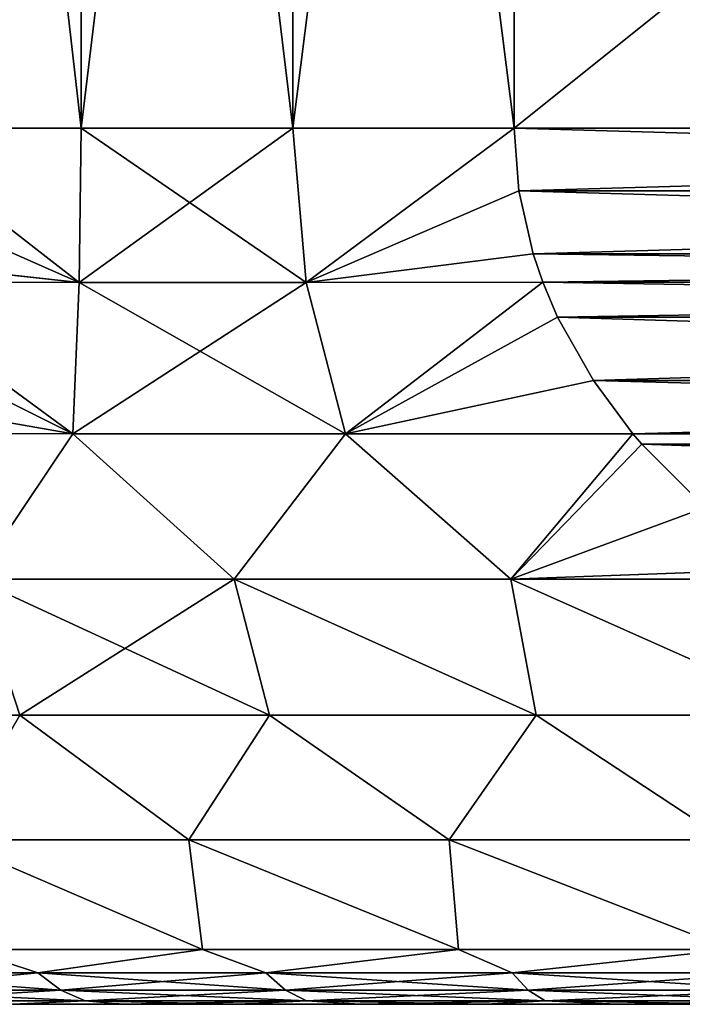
# Model space of a CAD drawing. Header units: millimetres. Extents: x -139 to 106, y -8 to 139.
# Tile 132 of 256: x -83.76 to -80.73, y 28.54 to 33.03. Entities that reach past the tile are written whole.
import ezdxf

# ---------------------------------------------------------------- set-up
doc = ezdxf.new("R2010")
doc.units = ezdxf.units.MM
doc.header["$LTSCALE"] = 53.842063
for name, color, linetype in [('390', 7, 'CONTINUOUS'), ('395', 7, 'CONTINUOUS'), ('396', 7, 'CONTINUOUS'), ('399', 7, 'CONTINUOUS'), ('402', 7, 'CONTINUOUS'), ('405', 7, 'CONTINUOUS'), ('447', 7, 'CONTINUOUS')]:
    doc.layers.add(name, color=color, linetype=linetype)

msp = doc.modelspace()

# ---------------------------------------------------------------- linework, layer by layer
at = {"layer": '390', "linetype": 'CONTINUOUS'}
for points in [[(-83.7882, 28.5379, -7.7598), (-83.2867, 28.5379, -8.202), (-83.7882, 28.5379, 7.7598), (-83.7882, 28.5379, -7.7598)], [(-83.7882, 28.5379, 7.7598), (-83.2867, 28.5379, -8.202), (-83.2867, 28.5379, 8.202), (-83.7882, 28.5379, 7.7598)], [(-83.2867, 28.5379, -8.202), (-82.7583, 28.5379, -8.6119), (-83.2867, 28.5379, 8.202), (-83.2867, 28.5379, -8.202)], [(-83.2867, 28.5379, 8.202), (-82.7583, 28.5379, -8.6119), (-82.7583, 28.5379, 8.6119), (-83.2867, 28.5379, 8.202)], [(-82.7583, 28.5379, -8.6119), (-82.2052, 28.5379, -8.9879), (-82.7583, 28.5379, 8.6119), (-82.7583, 28.5379, -8.6119)], [(-82.7583, 28.5379, 8.6119), (-82.2052, 28.5379, -8.9879), (-82.2052, 28.5379, 8.9879), (-82.7583, 28.5379, 8.6119)], [(-82.2052, 28.5379, -8.9879), (-81.6296, 28.5379, -9.3284), (-82.2052, 28.5379, 8.9879), (-82.2052, 28.5379, -8.9879)], [(-82.2052, 28.5379, 8.9879), (-81.6296, 28.5379, -9.3284), (-81.6296, 28.5379, 9.3284), (-82.2052, 28.5379, 8.9879)], [(-81.6296, 28.5379, -9.3284), (-81.0337, 28.5379, -9.6321), (-81.6296, 28.5379, 9.3284), (-81.6296, 28.5379, -9.3284)], [(-81.6296, 28.5379, 9.3284), (-81.0337, 28.5379, -9.6321), (-81.0337, 28.5379, 9.6321), (-81.6296, 28.5379, 9.3284)], [(-81.0337, 28.5379, -9.6321), (-80.4198, 28.5379, -9.8978), (-81.0337, 28.5379, 9.6321), (-81.0337, 28.5379, -9.6321)], [(-81.0337, 28.5379, 9.6321), (-80.4198, 28.5379, -9.8978), (-80.4198, 28.5379, 9.8978), (-81.0337, 28.5379, 9.6321)]]:
    msp.add_3dface(points, dxfattribs=at)
at = {"layer": '395', "linetype": 'CONTINUOUS'}
for points in [[(-84.404, 32.2381, 10.3098), (-83.486, 31.8336, 10.9042), (-84.3923, 32.5379, 10.3301), (-84.404, 32.2381, 10.3098)], [(-84.404, 32.238, -10.3098), (-84.3923, 32.5379, -10.3301), (-83.486, 31.8336, -10.9042), (-84.404, 32.238, -10.3098)], [(-84.3923, 32.5379, 10.3301), (-83.486, 31.8336, 10.9042), (-83.4772, 32.5379, 10.969), (-84.3923, 32.5379, 10.3301)], [(-84.3923, 32.5379, -10.3301), (-83.4772, 32.5379, -10.969), (-83.486, 31.8336, -10.9042), (-84.3923, 32.5379, -10.3301)], [(-83.486, 31.8336, 10.9042), (-82.4503, 31.8336, 11.5022), (-83.4772, 32.5379, 10.969), (-83.486, 31.8336, 10.9042)], [(-83.4772, 32.5379, -10.969), (-82.5108, 32.5379, -11.527), (-83.486, 31.8336, -10.9042), (-83.4772, 32.5379, -10.969)], [(-83.486, 31.8336, -10.9042), (-82.5108, 32.5379, -11.527), (-82.4503, 31.8336, -11.5022), (-83.486, 31.8336, -10.9042)], [(-83.4772, 32.5379, 10.969), (-82.4503, 31.8336, 11.5022), (-82.5108, 32.5379, 11.527), (-83.4772, 32.5379, 10.969)], [(-82.5108, 32.5379, 11.527), (-82.4503, 31.8336, 11.5022), (-81.5, 32.5379, 12), (-82.5108, 32.5379, 11.527)], [(-82.5108, 32.5379, -11.527), (-81.5, 32.5379, -12), (-82.4503, 31.8336, -11.5022), (-82.5108, 32.5379, -11.527)], [(-81.5, 32.5379, 12), (-82.4503, 31.8336, 11.5022), (-81.4787, 32.252, 12), (-81.5, 32.5379, 12)], [(-82.4503, 31.8336, -11.5022), (-81.5, 32.5379, -12), (-81.4786, 32.2517, -12), (-82.4503, 31.8336, -11.5022)], [(-84.4398, 31.9372, -10.2479), (-84.404, 32.238, -10.3098), (-83.486, 31.8336, -10.9042), (-84.4398, 31.9372, -10.2479)], [(-84.4397, 31.9376, 10.248), (-83.486, 31.8336, 10.9042), (-84.404, 32.2381, 10.3098), (-84.4397, 31.9376, 10.248)], [(-82.4503, 31.8336, 11.5022), (-81.4136, 31.9646, 12), (-81.4787, 32.252, 12), (-82.4503, 31.8336, 11.5022)], [(-81.4136, 31.9644, -12), (-82.4503, 31.8336, -11.5022), (-81.4786, 32.2517, -12), (-81.4136, 31.9644, -12)], [(-82.4503, 31.8336, 11.5022), (-81.369, 31.834, 12), (-81.4136, 31.9646, 12), (-82.4503, 31.8336, 11.5022)], [(-81.369, 31.834, -12), (-82.4503, 31.8336, -11.5022), (-81.4136, 31.9644, -12), (-81.369, 31.834, -12)], [(-84.4578, 31.834, 10.2167), (-83.486, 31.8336, 10.9042), (-84.4397, 31.9376, 10.248), (-84.4578, 31.834, 10.2167)], [(-84.4578, 31.834, -10.2167), (-84.4398, 31.9372, -10.2479), (-83.486, 31.8336, -10.9042), (-84.4578, 31.834, -10.2167)], [(-84.5013, 31.6345, -10.1413), (-84.4578, 31.834, -10.2167), (-83.514, 31.1426, -10.7088), (-84.5013, 31.6345, -10.1413)], [(-84.5011, 31.6353, 10.1416), (-83.5139, 31.1426, 10.7088), (-84.4578, 31.834, 10.2167), (-84.5011, 31.6353, 10.1416)], [(-84.4578, 31.834, 10.2167), (-83.5139, 31.1426, 10.7088), (-83.486, 31.8336, 10.9042), (-84.4578, 31.834, 10.2167)], [(-84.4578, 31.834, -10.2167), (-83.486, 31.8336, -10.9042), (-83.514, 31.1426, -10.7088), (-84.4578, 31.834, -10.2167)], [(-83.486, 31.8336, -10.9042), (-82.4503, 31.8336, -11.5022), (-83.514, 31.1426, -10.7088), (-83.486, 31.8336, -10.9042)], [(-83.514, 31.1426, -10.7088), (-82.4503, 31.8336, -11.5022), (-82.2704, 31.1426, -11.427), (-83.514, 31.1426, -10.7088)], [(-83.5139, 31.1426, 10.7088), (-82.2704, 31.1426, 11.427), (-83.486, 31.8336, 10.9042), (-83.5139, 31.1426, 10.7088)], [(-83.486, 31.8336, 10.9042), (-82.2704, 31.1426, 11.427), (-82.4503, 31.8336, 11.5022), (-83.486, 31.8336, 10.9042)], [(-82.4503, 31.8336, 11.5022), (-82.2704, 31.1426, 11.427), (-81.369, 31.834, 12), (-82.4503, 31.8336, 11.5022)], [(-82.4503, 31.8336, -11.5022), (-81.369, 31.834, -12), (-82.2704, 31.1426, -11.427), (-82.4503, 31.8336, -11.5022)], [(-81.369, 31.834, 12), (-82.2704, 31.1426, 11.427), (-81.3017, 31.6753, 12), (-81.369, 31.834, 12)], [(-81.369, 31.834, -12), (-81.3017, 31.6753, -12), (-82.2704, 31.1426, -11.427), (-81.369, 31.834, -12)], [(-82.2704, 31.1426, 11.427), (-81.1384, 31.3851, 12), (-81.3017, 31.6753, 12), (-82.2704, 31.1426, 11.427)], [(-82.2704, 31.1426, -11.427), (-81.3017, 31.6753, -12), (-81.1385, 31.3852, -12), (-82.2704, 31.1426, -11.427)], [(-84.5914, 31.3307, -9.9852), (-84.5013, 31.6345, -10.1413), (-83.514, 31.1426, -10.7088), (-84.5914, 31.3307, -9.9852)], [(-84.5911, 31.3316, 9.9858), (-83.5139, 31.1426, 10.7088), (-84.5011, 31.6353, 10.1416), (-84.5911, 31.3316, 9.9858)], [(-80.9583, 31.1429, -12), (-82.2704, 31.1426, -11.427), (-81.1385, 31.3852, -12), (-80.9583, 31.1429, -12)], [(-82.2704, 31.1426, 11.427), (-80.9583, 31.1429, 12), (-81.1384, 31.3851, 12), (-82.2704, 31.1426, 11.427)], [(-84.663, 31.1432, 9.8612), (-83.5139, 31.1426, 10.7088), (-84.5911, 31.3316, 9.9858), (-84.663, 31.1432, 9.8612)], [(-84.663, 31.1431, -9.8612), (-84.5914, 31.3307, -9.9852), (-83.514, 31.1426, -10.7088), (-84.663, 31.1431, -9.8612)], [(-84.663, 31.1432, 9.8612), (-83.9605, 30.4795, 10.1), (-83.5139, 31.1426, 10.7088), (-84.663, 31.1432, 9.8612)], [(-84.663, 31.1431, -9.8612), (-83.514, 31.1426, -10.7088), (-83.9606, 30.4795, -10.0999), (-84.663, 31.1431, -9.8612)], [(-83.9606, 30.4795, -10.0999), (-83.514, 31.1426, -10.7088), (-82.778, 30.4795, -10.8745), (-83.9606, 30.4795, -10.0999)], [(-83.9605, 30.4795, 10.1), (-82.7779, 30.4795, 10.8746), (-83.5139, 31.1426, 10.7088), (-83.9605, 30.4795, 10.1)], [(-83.514, 31.1426, -10.7088), (-82.2704, 31.1426, -11.427), (-82.778, 30.4795, -10.8745), (-83.514, 31.1426, -10.7088)], [(-83.5139, 31.1426, 10.7088), (-82.7779, 30.4795, 10.8746), (-82.2704, 31.1426, 11.427), (-83.5139, 31.1426, 10.7088)], [(-82.778, 30.4795, -10.8745), (-82.2704, 31.1426, -11.427), (-81.5157, 30.4795, -11.5113), (-82.778, 30.4795, -10.8745)], [(-82.7779, 30.4795, 10.8746), (-81.5157, 30.4795, 11.5113), (-82.2704, 31.1426, 11.427), (-82.7779, 30.4795, 10.8746)], [(-82.2704, 31.1426, 11.427), (-81.5157, 30.4795, 11.5113), (-80.9583, 31.1429, 12), (-82.2704, 31.1426, 11.427)], [(-82.2704, 31.1426, -11.427), (-80.9583, 31.1429, -12), (-81.5157, 30.4795, -11.5113), (-82.2704, 31.1426, -11.427)], [(-80.9583, 31.1429, 12), (-81.5157, 30.4795, 11.5113), (-80.9169, 31.0943, 12), (-80.9583, 31.1429, 12)], [(-80.9583, 31.1429, -12), (-80.9171, 31.0946, -12), (-81.5157, 30.4795, -11.5113), (-80.9583, 31.1429, -12)], [(-81.5157, 30.4795, -11.5113), (-80.9171, 31.0946, -12), (-80.6289, 30.806, -12), (-81.5157, 30.4795, -11.5113)], [(-80.9169, 31.0943, 12), (-81.5157, 30.4795, 11.5113), (-80.6285, 30.8057, 12), (-80.9169, 31.0943, 12)], [(-80.2654, 30.525, -12), (-81.5157, 30.4795, -11.5113), (-80.6289, 30.806, -12), (-80.2654, 30.525, -12)], [(-81.5157, 30.4795, 11.5113), (-80.2649, 30.5246, 12), (-80.6285, 30.8057, 12), (-81.5157, 30.4795, 11.5113)], [(-80.1956, 30.4785, -12), (-81.5157, 30.4795, -11.5113), (-80.2654, 30.525, -12), (-80.1956, 30.4785, -12)], [(-81.5157, 30.4795, 11.5113), (-80.1956, 30.4785, 12), (-80.2649, 30.5246, 12), (-81.5157, 30.4795, 11.5113)], [(-83.7572, 29.8575, -9.8326), (-84.8078, 29.8575, -8.9626), (-83.9606, 30.4795, -10.0999), (-83.7572, 29.8575, -9.8326)], [(-83.7572, 29.8575, -9.8326), (-83.9606, 30.4795, -10.0999), (-82.778, 30.4795, -10.8745), (-83.7572, 29.8575, -9.8326)], [(-83.7572, 29.8575, 9.8326), (-82.6162, 29.8575, 10.5802), (-83.9605, 30.4795, 10.1), (-83.7572, 29.8575, 9.8326)], [(-83.9605, 30.4795, 10.1), (-82.6162, 29.8575, 10.5802), (-82.7779, 30.4795, 10.8746), (-83.9605, 30.4795, 10.1)], [(-82.6162, 29.8575, -10.5802), (-83.7572, 29.8575, -9.8326), (-82.778, 30.4795, -10.8745), (-82.6162, 29.8575, -10.5802)], [(-81.3991, 29.8575, -11.1959), (-82.6162, 29.8575, -10.5802), (-82.778, 30.4795, -10.8745), (-81.3991, 29.8575, -11.1959)], [(-81.3991, 29.8575, -11.1959), (-82.778, 30.4795, -10.8745), (-81.5157, 30.4795, -11.5113), (-81.3991, 29.8575, -11.1959)], [(-82.6162, 29.8575, 10.5802), (-81.399, 29.8575, 11.1959), (-82.7779, 30.4795, 10.8746), (-82.6162, 29.8575, 10.5802)], [(-82.7779, 30.4795, 10.8746), (-81.399, 29.8575, 11.1959), (-81.5157, 30.4795, 11.5113), (-82.7779, 30.4795, 10.8746)], [(-80.1208, 29.8575, -11.6721), (-81.3991, 29.8575, -11.1959), (-81.5157, 30.4795, -11.5113), (-80.1208, 29.8575, -11.6721)], [(-80.1208, 29.8575, -11.6721), (-81.5157, 30.4795, -11.5113), (-80.1956, 30.4785, -12), (-80.1208, 29.8575, -11.6721)], [(-81.399, 29.8575, 11.1959), (-80.1208, 29.8575, 11.6721), (-81.5157, 30.4795, 11.5113), (-81.399, 29.8575, 11.1959)], [(-81.5157, 30.4795, 11.5113), (-80.1208, 29.8575, 11.6721), (-80.1956, 30.4785, 12), (-81.5157, 30.4795, 11.5113)], [(-83.7572, 29.8575, -9.8326), (-84.0853, 29.2891, -9.0398), (-84.8078, 29.8575, -8.9626), (-83.7572, 29.8575, -9.8326)], [(-84.0853, 29.2891, 9.0398), (-82.9846, 29.2891, 9.8593), (-83.7572, 29.8575, 9.8326), (-84.0853, 29.2891, 9.0398)], [(-82.9846, 29.2891, -9.8593), (-84.0853, 29.2891, -9.0398), (-83.7572, 29.8575, -9.8326), (-82.9846, 29.2891, -9.8593)], [(-83.7572, 29.8575, 9.8326), (-82.9846, 29.2891, 9.8593), (-82.6162, 29.8575, 10.5802), (-83.7572, 29.8575, 9.8326)], [(-82.6162, 29.8575, -10.5802), (-82.9846, 29.2891, -9.8593), (-83.7572, 29.8575, -9.8326), (-82.6162, 29.8575, -10.5802)], [(-82.9846, 29.2891, 9.8593), (-81.7961, 29.2891, 10.5454), (-82.6162, 29.8575, 10.5802), (-82.9846, 29.2891, 9.8593)], [(-81.7961, 29.2891, -10.5454), (-82.9846, 29.2891, -9.8593), (-82.6162, 29.8575, -10.5802), (-81.7961, 29.2891, -10.5454)], [(-82.6162, 29.8575, 10.5802), (-81.7961, 29.2891, 10.5454), (-81.399, 29.8575, 11.1959), (-82.6162, 29.8575, 10.5802)], [(-81.3991, 29.8575, -11.1959), (-81.7961, 29.2891, -10.5454), (-82.6162, 29.8575, -10.5802), (-81.3991, 29.8575, -11.1959)], [(-81.7961, 29.2891, 10.5454), (-80.5361, 29.2891, 11.089), (-81.399, 29.8575, 11.1959), (-81.7961, 29.2891, 10.5454)], [(-80.5361, 29.2891, -11.089), (-81.7961, 29.2891, -10.5454), (-81.3991, 29.8575, -11.1959), (-80.5361, 29.2891, -11.089)], [(-80.1208, 29.8575, -11.6721), (-80.5361, 29.2891, -11.089), (-81.3991, 29.8575, -11.1959), (-80.1208, 29.8575, -11.6721)], [(-81.399, 29.8575, 11.1959), (-80.5361, 29.2891, 11.089), (-80.1208, 29.8575, 11.6721), (-81.399, 29.8575, 11.1959)], [(-82.9846, 29.2891, 9.8593), (-84.0853, 29.2891, 9.0398), (-82.9232, 28.7879, 9.3056), (-82.9846, 29.2891, 9.8593)], [(-82.9232, 28.7879, 9.3056), (-84.0853, 29.2891, 9.0398), (-83.9981, 28.7879, 8.4635), (-82.9232, 28.7879, 9.3056)], [(-84.0853, 29.2891, -9.0398), (-82.9846, 29.2891, -9.8593), (-82.9232, 28.7879, -9.3056), (-84.0853, 29.2891, -9.0398)], [(-83.9981, 28.7879, -8.4635), (-84.0853, 29.2891, -9.0398), (-82.9232, 28.7879, -9.3056), (-83.9981, 28.7879, -8.4635)], [(-81.7961, 29.2891, 10.5454), (-82.9846, 29.2891, 9.8593), (-81.7547, 28.7879, 10.012), (-81.7961, 29.2891, 10.5454)], [(-81.7547, 28.7879, 10.012), (-82.9846, 29.2891, 9.8593), (-82.9232, 28.7879, 9.3056), (-81.7547, 28.7879, 10.012)], [(-82.9846, 29.2891, -9.8593), (-81.7961, 29.2891, -10.5454), (-81.7547, 28.7879, -10.012), (-82.9846, 29.2891, -9.8593)], [(-82.9232, 28.7879, -9.3056), (-82.9846, 29.2891, -9.8593), (-81.7547, 28.7879, -10.012), (-82.9232, 28.7879, -9.3056)], [(-80.5361, 29.2891, 11.089), (-81.7961, 29.2891, 10.5454), (-80.5096, 28.7879, 10.5724), (-80.5361, 29.2891, 11.089)], [(-80.5096, 28.7879, 10.5724), (-81.7961, 29.2891, 10.5454), (-81.7547, 28.7879, 10.012), (-80.5096, 28.7879, 10.5724)], [(-81.7961, 29.2891, -10.5454), (-80.5361, 29.2891, -11.089), (-80.5096, 28.7879, -10.5724), (-81.7961, 29.2891, -10.5454)], [(-81.7547, 28.7879, -10.012), (-81.7961, 29.2891, -10.5454), (-80.5096, 28.7879, -10.5724), (-81.7547, 28.7879, -10.012)]]:
    msp.add_3dface(points, dxfattribs=at)
at = {"layer": '396', "linetype": 'CONTINUOUS'}
for points in [[(-84.3923, 32.5379, 10.3301), (-83.4772, 32.5379, 10.969), (-84.3923, 40.5379, 10.3301), (-84.3923, 32.5379, 10.3301)], [(-84.3923, 40.5379, 10.3301), (-83.4772, 32.5379, 10.969), (-83.4772, 40.5379, 10.969), (-84.3923, 40.5379, 10.3301)], [(-83.4772, 32.5379, 10.969), (-82.5108, 32.5379, 11.527), (-83.4772, 40.5379, 10.969), (-83.4772, 32.5379, 10.969)], [(-83.4772, 40.5379, 10.969), (-82.5108, 32.5379, 11.527), (-82.5108, 40.5379, 11.527), (-83.4772, 40.5379, 10.969)], [(-82.5108, 32.5379, 11.527), (-81.5, 32.5379, 12), (-82.5108, 40.5379, 11.527), (-82.5108, 32.5379, 11.527)], [(-81.5, 32.5379, 12), (-81.5, 40.5379, 12), (-82.5108, 40.5379, 11.527), (-81.5, 32.5379, 12)]]:
    msp.add_3dface(points, dxfattribs=at)
at = {"layer": '399', "linetype": 'CONTINUOUS'}
for points in [[(-83.6746, 28.6813, 8.5503), (-83.9981, 28.7879, 8.4635), (-84.6187, 28.6813, 7.6596), (-83.6746, 28.6813, 8.5503)], [(-84.6187, 28.6813, -7.6596), (-83.9981, 28.7879, -8.4635), (-83.6746, 28.6813, -8.5503), (-84.6187, 28.6813, -7.6596)], [(-82.9232, 28.7879, 9.3056), (-83.9981, 28.7879, 8.4635), (-83.6746, 28.6813, 8.5503), (-82.9232, 28.7879, 9.3056)], [(-83.9981, 28.7879, -8.4635), (-82.9232, 28.7879, -9.3056), (-83.6746, 28.6813, -8.5503), (-83.9981, 28.7879, -8.4635)], [(-82.6334, 28.6813, 9.3254), (-82.9232, 28.7879, 9.3056), (-83.6746, 28.6813, 8.5503), (-82.6334, 28.6813, 9.3254)], [(-83.6746, 28.6813, -8.5503), (-82.9232, 28.7879, -9.3056), (-82.6334, 28.6813, -9.3254), (-83.6746, 28.6813, -8.5503)], [(-81.7547, 28.7879, 10.012), (-82.9232, 28.7879, 9.3056), (-82.6334, 28.6813, 9.3254), (-81.7547, 28.7879, 10.012)], [(-82.9232, 28.7879, -9.3056), (-81.7547, 28.7879, -10.012), (-82.6334, 28.6813, -9.3254), (-82.9232, 28.7879, -9.3056)], [(-81.5093, 28.6813, 9.9744), (-81.7547, 28.7879, 10.012), (-82.6334, 28.6813, 9.3254), (-81.5093, 28.6813, 9.9744)], [(-82.6334, 28.6813, -9.3254), (-81.7547, 28.7879, -10.012), (-81.5093, 28.6813, -9.9744), (-82.6334, 28.6813, -9.3254)], [(-80.5096, 28.7879, 10.5724), (-81.7547, 28.7879, 10.012), (-81.5093, 28.6813, 9.9744), (-80.5096, 28.7879, 10.5724)], [(-81.7547, 28.7879, -10.012), (-80.5096, 28.7879, -10.5724), (-81.5093, 28.6813, -9.9744), (-81.7547, 28.7879, -10.012)], [(-80.3175, 28.6813, 10.4885), (-80.5096, 28.7879, 10.5724), (-81.5093, 28.6813, 9.9744), (-80.3175, 28.6813, 10.4885)], [(-81.5093, 28.6813, -9.9744), (-80.5096, 28.7879, -10.5724), (-80.3175, 28.6813, -10.4885), (-81.5093, 28.6813, -9.9744)], [(-83.6746, 28.6813, 8.5503), (-84.6187, 28.6813, 7.6596), (-83.5701, 28.6025, 8.4258), (-83.6746, 28.6813, 8.5503)], [(-83.5701, 28.6025, 8.4258), (-84.6187, 28.6813, 7.6596), (-84.5005, 28.6025, 7.5481), (-83.5701, 28.6025, 8.4258)], [(-84.6187, 28.6813, -7.6596), (-83.6746, 28.6813, -8.5503), (-84.5005, 28.6025, -7.5481), (-84.6187, 28.6813, -7.6596)], [(-84.5005, 28.6025, -7.5481), (-83.6746, 28.6813, -8.5503), (-83.5701, 28.6025, -8.4258), (-84.5005, 28.6025, -7.5481)], [(-82.6334, 28.6813, 9.3254), (-83.6746, 28.6813, 8.5503), (-82.5441, 28.6025, 9.1896), (-82.6334, 28.6813, 9.3254)], [(-82.5441, 28.6025, 9.1896), (-83.6746, 28.6813, 8.5503), (-83.5701, 28.6025, 8.4258), (-82.5441, 28.6025, 9.1896)], [(-83.6746, 28.6813, -8.5503), (-82.6334, 28.6813, -9.3254), (-83.5701, 28.6025, -8.4258), (-83.6746, 28.6813, -8.5503)], [(-83.5701, 28.6025, -8.4258), (-82.6334, 28.6813, -9.3254), (-82.5441, 28.6025, -9.1896), (-83.5701, 28.6025, -8.4258)], [(-81.5093, 28.6813, 9.9744), (-82.6334, 28.6813, 9.3254), (-81.4364, 28.6025, 9.8292), (-81.5093, 28.6813, 9.9744)], [(-81.4364, 28.6025, 9.8292), (-82.6334, 28.6813, 9.3254), (-82.5441, 28.6025, 9.1896), (-81.4364, 28.6025, 9.8292)], [(-82.6334, 28.6813, -9.3254), (-81.5093, 28.6813, -9.9744), (-82.5441, 28.6025, -9.1896), (-82.6334, 28.6813, -9.3254)], [(-82.5441, 28.6025, -9.1896), (-81.5093, 28.6813, -9.9744), (-81.4364, 28.6025, -9.8292), (-82.5441, 28.6025, -9.1896)], [(-80.3175, 28.6813, 10.4885), (-81.5093, 28.6813, 9.9744), (-80.2619, 28.6025, 10.3358), (-80.3175, 28.6813, 10.4885)], [(-80.2619, 28.6025, 10.3358), (-81.5093, 28.6813, 9.9744), (-81.4364, 28.6025, 9.8292), (-80.2619, 28.6025, 10.3358)], [(-81.5093, 28.6813, -9.9744), (-80.3175, 28.6813, -10.4885), (-81.4364, 28.6025, -9.8292), (-81.5093, 28.6813, -9.9744)], [(-81.4364, 28.6025, -9.8292), (-80.3175, 28.6813, -10.4885), (-80.2619, 28.6025, -10.3358), (-81.4364, 28.6025, -9.8292)], [(-83.5701, 28.6025, 8.4258), (-84.5005, 28.6025, 7.5481), (-83.4582, 28.5542, 8.2925), (-83.5701, 28.6025, 8.4258)], [(-83.4582, 28.5542, 8.2925), (-84.5005, 28.6025, 7.5481), (-84.3739, 28.5542, 7.4286), (-83.4582, 28.5542, 8.2925)], [(-84.5005, 28.6025, -7.5481), (-83.5701, 28.6025, -8.4258), (-84.3739, 28.5542, -7.4286), (-84.5005, 28.6025, -7.5481)], [(-84.3739, 28.5542, -7.4286), (-83.5701, 28.6025, -8.4258), (-83.4582, 28.5542, -8.2925), (-84.3739, 28.5542, -7.4286)], [(-82.5441, 28.6025, 9.1896), (-83.5701, 28.6025, 8.4258), (-82.4485, 28.5542, 9.0442), (-82.5441, 28.6025, 9.1896)], [(-82.4485, 28.5542, 9.0442), (-83.5701, 28.6025, 8.4258), (-83.4582, 28.5542, 8.2925), (-82.4485, 28.5542, 9.0442)], [(-83.5701, 28.6025, -8.4258), (-82.5441, 28.6025, -9.1896), (-83.4582, 28.5542, -8.2925), (-83.5701, 28.6025, -8.4258)], [(-83.4582, 28.5542, -8.2925), (-82.5441, 28.6025, -9.1896), (-82.4485, 28.5542, -9.0442), (-83.4582, 28.5542, -8.2925)], [(-81.4364, 28.6025, 9.8292), (-82.5441, 28.6025, 9.1896), (-81.3583, 28.5542, 9.6737), (-81.4364, 28.6025, 9.8292)], [(-81.3583, 28.5542, 9.6737), (-82.5441, 28.6025, 9.1896), (-82.4485, 28.5542, 9.0442), (-81.3583, 28.5542, 9.6737)], [(-82.5441, 28.6025, -9.1896), (-81.4364, 28.6025, -9.8292), (-82.4485, 28.5542, -9.0442), (-82.5441, 28.6025, -9.1896)], [(-82.4485, 28.5542, -9.0442), (-81.4364, 28.6025, -9.8292), (-81.3583, 28.5542, -9.6737), (-82.4485, 28.5542, -9.0442)], [(-80.2619, 28.6025, 10.3358), (-81.4364, 28.6025, 9.8292), (-80.2024, 28.5542, 10.1723), (-80.2619, 28.6025, 10.3358)], [(-80.2024, 28.5542, 10.1723), (-81.4364, 28.6025, 9.8292), (-81.3583, 28.5542, 9.6737), (-80.2024, 28.5542, 10.1723)], [(-81.4364, 28.6025, -9.8292), (-80.2619, 28.6025, -10.3358), (-81.3583, 28.5542, -9.6737), (-81.4364, 28.6025, -9.8292)], [(-81.3583, 28.5542, -9.6737), (-80.2619, 28.6025, -10.3358), (-80.2024, 28.5542, -10.1723), (-81.3583, 28.5542, -9.6737)], [(-83.7882, 28.5379, -7.7598), (-84.3739, 28.5542, -7.4286), (-83.4582, 28.5542, -8.2925), (-83.7882, 28.5379, -7.7598)], [(-83.7882, 28.5379, 7.7598), (-83.4582, 28.5542, 8.2925), (-84.3739, 28.5542, 7.4286), (-83.7882, 28.5379, 7.7598)], [(-83.2867, 28.5379, -8.202), (-83.7882, 28.5379, -7.7598), (-83.4582, 28.5542, -8.2925), (-83.2867, 28.5379, -8.202)], [(-83.7882, 28.5379, 7.7598), (-83.2867, 28.5379, 8.202), (-83.4582, 28.5542, 8.2925), (-83.7882, 28.5379, 7.7598)], [(-83.2867, 28.5379, -8.202), (-83.4582, 28.5542, -8.2925), (-82.4485, 28.5542, -9.0442), (-83.2867, 28.5379, -8.202)], [(-83.2867, 28.5379, 8.202), (-82.7583, 28.5379, 8.6119), (-83.4582, 28.5542, 8.2925), (-83.2867, 28.5379, 8.202)], [(-82.7583, 28.5379, 8.6119), (-82.4485, 28.5542, 9.0442), (-83.4582, 28.5542, 8.2925), (-82.7583, 28.5379, 8.6119)], [(-82.7583, 28.5379, -8.6119), (-83.2867, 28.5379, -8.202), (-82.4485, 28.5542, -9.0442), (-82.7583, 28.5379, -8.6119)], [(-82.2052, 28.5379, -8.9879), (-82.7583, 28.5379, -8.6119), (-82.4485, 28.5542, -9.0442), (-82.2052, 28.5379, -8.9879)], [(-82.7583, 28.5379, 8.6119), (-82.2052, 28.5379, 8.9879), (-82.4485, 28.5542, 9.0442), (-82.7583, 28.5379, 8.6119)], [(-82.2052, 28.5379, -8.9879), (-82.4485, 28.5542, -9.0442), (-81.3583, 28.5542, -9.6737), (-82.2052, 28.5379, -8.9879)], [(-82.2052, 28.5379, 8.9879), (-81.6296, 28.5379, 9.3284), (-82.4485, 28.5542, 9.0442), (-82.2052, 28.5379, 8.9879)], [(-81.6296, 28.5379, 9.3284), (-81.3583, 28.5542, 9.6737), (-82.4485, 28.5542, 9.0442), (-81.6296, 28.5379, 9.3284)], [(-81.6296, 28.5379, -9.3284), (-82.2052, 28.5379, -8.9879), (-81.3583, 28.5542, -9.6737), (-81.6296, 28.5379, -9.3284)], [(-81.0337, 28.5379, -9.6321), (-81.6296, 28.5379, -9.3284), (-81.3583, 28.5542, -9.6737), (-81.0337, 28.5379, -9.6321)], [(-81.6296, 28.5379, 9.3284), (-81.0337, 28.5379, 9.6321), (-81.3583, 28.5542, 9.6737), (-81.6296, 28.5379, 9.3284)], [(-81.0337, 28.5379, -9.6321), (-81.3583, 28.5542, -9.6737), (-80.2024, 28.5542, -10.1723), (-81.0337, 28.5379, -9.6321)], [(-81.0337, 28.5379, 9.6321), (-80.4198, 28.5379, 9.8978), (-81.3583, 28.5542, 9.6737), (-81.0337, 28.5379, 9.6321)], [(-80.4198, 28.5379, 9.8978), (-80.2024, 28.5542, 10.1723), (-81.3583, 28.5542, 9.6737), (-80.4198, 28.5379, 9.8978)], [(-80.4198, 28.5379, -9.8978), (-81.0337, 28.5379, -9.6321), (-80.2024, 28.5542, -10.1723), (-80.4198, 28.5379, -9.8978)]]:
    msp.add_3dface(points, dxfattribs=at)
at = {"layer": '402', "linetype": 'CONTINUOUS'}
for points in [[(-71.5, 32.5379, 12), (-71.5, 40.5379, 12), (-81.5, 32.5379, 12), (-71.5, 32.5379, 12)], [(-81.5, 32.5379, 12), (-71.5, 40.5379, 12), (-81.5, 40.5379, 12), (-81.5, 32.5379, 12)], [(-71.5, 32.5379, 12), (-81.5, 32.5379, 12), (-81.4787, 32.252, 12), (-71.5, 32.5379, 12)], [(-71.5214, 32.2517, 12), (-71.5, 32.5379, 12), (-81.4787, 32.252, 12), (-71.5214, 32.2517, 12)], [(-81.4136, 31.9646, 12), (-71.5214, 32.2517, 12), (-81.4787, 32.252, 12), (-81.4136, 31.9646, 12)], [(-71.5864, 31.9644, 12), (-71.5214, 32.2517, 12), (-81.4136, 31.9646, 12), (-71.5864, 31.9644, 12)], [(-81.369, 31.834, 12), (-71.5864, 31.9644, 12), (-81.4136, 31.9646, 12), (-81.369, 31.834, 12)], [(-71.631, 31.834, 12), (-71.5864, 31.9644, 12), (-81.369, 31.834, 12), (-71.631, 31.834, 12)], [(-71.631, 31.834, 12), (-81.369, 31.834, 12), (-81.3017, 31.6753, 12), (-71.631, 31.834, 12)], [(-71.6983, 31.6753, 12), (-71.631, 31.834, 12), (-81.3017, 31.6753, 12), (-71.6983, 31.6753, 12)], [(-81.1384, 31.3851, 12), (-71.6983, 31.6753, 12), (-81.3017, 31.6753, 12), (-81.1384, 31.3851, 12)], [(-71.8615, 31.3852, 12), (-71.6983, 31.6753, 12), (-81.1384, 31.3851, 12), (-71.8615, 31.3852, 12)], [(-80.9583, 31.1429, 12), (-71.8615, 31.3852, 12), (-81.1384, 31.3851, 12), (-80.9583, 31.1429, 12)], [(-72.0417, 31.1429, 12), (-71.8615, 31.3852, 12), (-80.9583, 31.1429, 12), (-72.0417, 31.1429, 12)], [(-72.0417, 31.1429, 12), (-80.9583, 31.1429, 12), (-80.9169, 31.0943, 12), (-72.0417, 31.1429, 12)], [(-72.0829, 31.0946, 12), (-72.0417, 31.1429, 12), (-80.9169, 31.0943, 12), (-72.0829, 31.0946, 12)], [(-72.3711, 30.806, 12), (-72.0829, 31.0946, 12), (-80.9169, 31.0943, 12), (-72.3711, 30.806, 12)], [(-72.3711, 30.806, 12), (-80.9169, 31.0943, 12), (-80.6285, 30.8057, 12), (-72.3711, 30.806, 12)]]:
    msp.add_3dface(points, dxfattribs=at)
at = {"layer": '405', "linetype": 'CONTINUOUS'}
for points in [[(-71.5, 40.5379, -12), (-71.5, 32.5379, -12), (-81.5, 40.5379, -12), (-71.5, 40.5379, -12)], [(-71.5, 32.5379, -12), (-81.5, 32.5379, -12), (-81.5, 40.5379, -12), (-71.5, 32.5379, -12)], [(-71.5, 32.5379, -12), (-71.5213, 32.252, -12), (-81.5, 32.5379, -12), (-71.5, 32.5379, -12)], [(-81.5, 32.5379, -12), (-71.5213, 32.252, -12), (-81.4786, 32.2517, -12), (-81.5, 32.5379, -12)], [(-71.5213, 32.252, -12), (-71.5864, 31.9646, -12), (-81.4786, 32.2517, -12), (-71.5213, 32.252, -12)], [(-71.5864, 31.9646, -12), (-81.4136, 31.9644, -12), (-81.4786, 32.2517, -12), (-71.5864, 31.9646, -12)], [(-71.5864, 31.9646, -12), (-71.631, 31.834, -12), (-81.4136, 31.9644, -12), (-71.5864, 31.9646, -12)], [(-71.631, 31.834, -12), (-81.369, 31.834, -12), (-81.4136, 31.9644, -12), (-71.631, 31.834, -12)], [(-71.631, 31.834, -12), (-71.6983, 31.6753, -12), (-81.369, 31.834, -12), (-71.631, 31.834, -12)], [(-81.369, 31.834, -12), (-71.6983, 31.6753, -12), (-81.3017, 31.6753, -12), (-81.369, 31.834, -12)], [(-71.6983, 31.6753, -12), (-71.8616, 31.3851, -12), (-81.3017, 31.6753, -12), (-71.6983, 31.6753, -12)], [(-81.3017, 31.6753, -12), (-71.8616, 31.3851, -12), (-81.1385, 31.3852, -12), (-81.3017, 31.6753, -12)], [(-71.8616, 31.3851, -12), (-72.0417, 31.1429, -12), (-81.1385, 31.3852, -12), (-71.8616, 31.3851, -12)], [(-72.0417, 31.1429, -12), (-80.9583, 31.1429, -12), (-81.1385, 31.3852, -12), (-72.0417, 31.1429, -12)], [(-72.0417, 31.1429, -12), (-72.0831, 31.0943, -12), (-80.9583, 31.1429, -12), (-72.0417, 31.1429, -12)], [(-80.9583, 31.1429, -12), (-72.0831, 31.0943, -12), (-80.9171, 31.0946, -12), (-80.9583, 31.1429, -12)], [(-80.9171, 31.0946, -12), (-72.0831, 31.0943, -12), (-80.6289, 30.806, -12), (-80.9171, 31.0946, -12)]]:
    msp.add_3dface(points, dxfattribs=at)
at = {"layer": '447', "linetype": 'CONTINUOUS'}
for points in [[(-83.4772, 32.5379, -10.969), (-84.3923, 32.5379, -10.3301), (-83.4772, 40.5379, -10.969), (-83.4772, 32.5379, -10.969)], [(-84.3923, 32.5379, -10.3301), (-84.3923, 40.5379, -10.3301), (-83.4772, 40.5379, -10.969), (-84.3923, 32.5379, -10.3301)], [(-82.5108, 32.5379, -11.527), (-83.4772, 32.5379, -10.969), (-82.5108, 40.5379, -11.527), (-82.5108, 32.5379, -11.527)], [(-83.4772, 32.5379, -10.969), (-83.4772, 40.5379, -10.969), (-82.5108, 40.5379, -11.527), (-83.4772, 32.5379, -10.969)], [(-81.5, 32.5379, -12), (-82.5108, 32.5379, -11.527), (-81.5, 40.5379, -12), (-81.5, 32.5379, -12)], [(-82.5108, 32.5379, -11.527), (-82.5108, 40.5379, -11.527), (-81.5, 40.5379, -12), (-82.5108, 32.5379, -11.527)]]:
    msp.add_3dface(points, dxfattribs=at)

doc.saveas('drawing.dxf')
